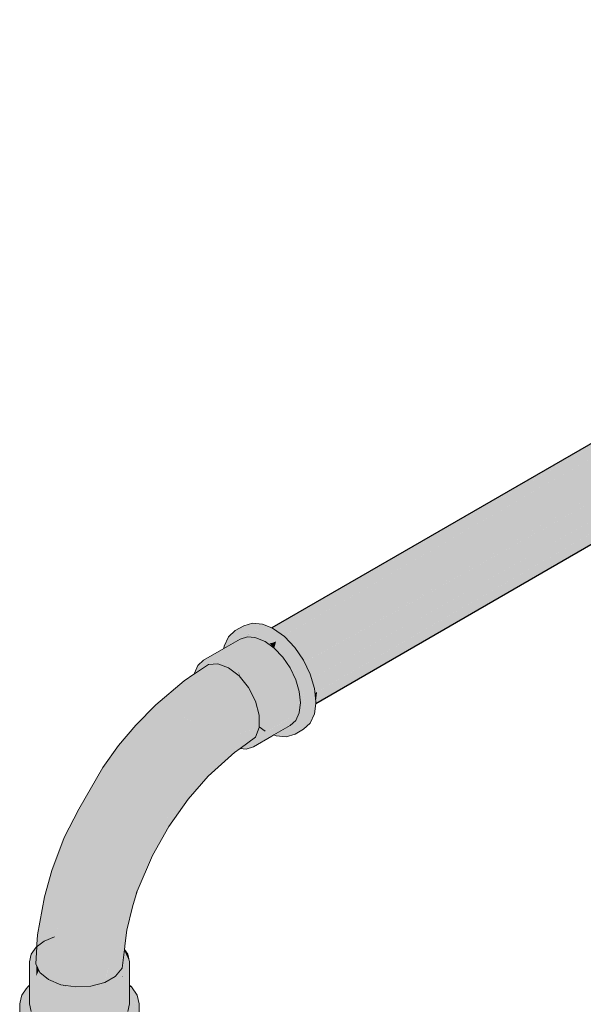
# Model space of a CAD drawing. Header units: millimetres. Extents: x 2 to 902, y -447 to 199.
# Tile 160 of 256: x 17.804 to 18.589, y 94.859 to 96.23. Entities that reach past the tile are written whole.
import ezdxf

# ---------------------------------------------------------------- set-up
doc = ezdxf.new("R2010")
doc.units = ezdxf.units.MM
doc.header["$MEASUREMENT"] = 0
doc.layers.add('AF-Condutos', color=4, linetype='Continuous', lineweight=25)
doc.layers.add('AF-Conexões', color=9, linetype='Continuous', lineweight=18)

msp = doc.modelspace()

# ---------------------------------------------------------------- hatches: boundary and pattern name
at = {"layer": 'AF-Condutos', "linetype": 'Continuous'}
for points in [[(18.1556, 95.3837), (18.155, 95.3834), (18.1575, 95.3823), (18.159, 95.3812), (18.1595, 95.3815), (19.6291, 96.2302)], [(19.5929, 96.1938), (19.6467, 96.2243), (19.6291, 96.2302), (19.595, 96.2104), (18.159, 95.3812), (18.1592, 95.3811)], [(19.6139, 96.226), (19.6084, 96.2228), (19.5984, 96.217), (19.5956, 96.2154), (19.5937, 96.2143), (18.1549, 95.3834), (18.1549, 95.3834), (19.5924, 96.2115), (19.594, 96.213), (19.5954, 96.2143), (19.594, 96.213), (19.5924, 96.2115), (18.1253, 95.3663), (19.5855, 96.2051), (19.591, 96.2082), (19.595, 96.2106), (19.6082, 96.2224), (19.595, 96.2106), (19.6075, 96.2208)], [(19.6467, 96.2243), (18.1575, 95.3643), (19.6643, 96.2098)], [(19.6467, 96.2243), (18.1592, 95.3811), (18.1713, 95.3723)], [(18.1717, 95.3723), (18.1728, 95.3712), (18.1867, 95.3565), (18.1902, 95.3585), (19.6643, 96.2098)], [(19.6643, 96.2098), (18.1751, 95.3498), (19.6789, 96.1892)], [(18.1897, 95.358), (18.1868, 95.3563), (18.1943, 95.3484), (18.1869, 95.3562), (18.1991, 95.3384), (18.2005, 95.3354), (18.201, 95.3357), (18.2044, 95.3377), (19.6789, 96.1892)], [(19.6789, 96.1892), (18.1897, 95.3292), (19.6879, 96.166)], [(19.6626, 96.1137), (19.6655, 96.1153), (19.6722, 96.1192), (19.6842, 96.1277), (19.6898, 96.1442), (19.6879, 96.166), (19.6338, 96.1347), (19.6279, 96.1313), (18.1987, 95.306), (19.6501, 96.1219), (19.6508, 96.1223), (19.6501, 96.1219), (18.2006, 95.2842), (19.6507, 96.1216), (19.6513, 96.122), (19.6507, 96.1216), (19.6531, 96.1206), (19.663, 96.1164), (19.6638, 96.1161), (19.664, 96.116), (19.6653, 96.1154), (19.664, 96.116), (19.6638, 96.1161), (19.663, 96.1164), (19.6531, 96.1206), (19.6507, 96.1216), (19.6395, 96.1152), (18.2006, 95.2842), (19.6525, 96.1096), (19.6613, 96.1146), (19.6526, 96.1096), (18.2164, 95.28), (19.6528, 96.1095), (19.6614, 96.1145), (19.6528, 96.1095), (18.2164, 95.28), (19.6543, 96.1089)], [(18.2112, 95.3132), (19.6879, 96.166), (18.2032, 95.3367), (18.2006, 95.3353), (18.2024, 95.3315), (18.2085, 95.3189), (18.2103, 95.3127)], [(18.2161, 95.2932), (19.6508, 96.1223), (18.2128, 95.3139), (18.2104, 95.3126), (18.2112, 95.3099), (18.2144, 95.2991), (18.2151, 95.2926)], [(19.6722, 96.1192), (18.2164, 95.28), (18.2162, 95.2783)], [(19.6613, 96.1146), (18.2181, 95.2942), (18.2164, 95.28)], [(18.1715, 95.3721), (18.1728, 95.3712), (18.1717, 95.3723)], [(18.2181, 95.2942), (18.2151, 95.2925), (18.2153, 95.2909), (18.2164, 95.2803)]]:
    msp.add_hatch(color=151, dxfattribs=at).paths.add_polyline_path(points)
at = {"layer": 'AF-Conexões', "linetype": 'Continuous'}
for points in [[(18.0885, 95.3548), (18.0901, 95.3557), (18.0944, 95.3582), (18.1109, 95.3678), (18.1172, 95.3697), (18.1211, 95.3709), (18.1188, 95.3711), (18.1211, 95.3709), (18.1218, 95.3708), (18.0943, 95.3484), (18.1314, 95.3699), (18.1336, 95.3695), (18.0943, 95.3484), (18.1494, 95.3616), (18.1495, 95.3615), (18.0868, 95.3415), (18.1502, 95.3611), (18.1511, 95.362), (18.1457, 95.3643), (18.1511, 95.362), (18.1502, 95.3611), (18.1421, 95.3104), (18.1517, 95.3599), (18.1461, 95.3089), (18.1585, 95.355), (18.152, 95.3616), (18.161, 95.3644), (18.1404, 95.3682), (18.1394, 95.369), (18.1404, 95.3682), (18.161, 95.3644), (18.1556, 95.3675), (18.1391, 95.3691), (18.1556, 95.3675), (18.1414, 95.3757), (18.1357, 95.3716), (18.133, 95.3697), (18.1357, 95.3716), (18.1351, 95.372), (18.1319, 95.3702), (18.1351, 95.372), (18.1357, 95.3716), (18.1414, 95.3757), (18.133, 95.3736), (18.1273, 95.3722), (18.133, 95.3736), (18.1324, 95.374), (18.133, 95.3736), (18.1414, 95.3757), (18.1398, 95.3766), (18.1322, 95.3742), (18.1267, 95.3724), (18.1264, 95.3725), (18.1267, 95.3724), (18.1322, 95.3742), (18.1398, 95.3766), (18.1321, 95.3743), (18.1398, 95.3766), (18.1306, 95.3754), (18.1398, 95.3766), (18.133, 95.3805), (18.1278, 95.3774), (18.1224, 95.3742), (18.1278, 95.3774), (18.133, 95.3805), (18.1277, 95.3774), (18.133, 95.3805), (18.1305, 95.382), (18.1265, 95.3783), (18.1223, 95.3743), (18.122, 95.3742), (18.1171, 95.3713), (18.1148, 95.3715), (18.1159, 95.3706), (18.1148, 95.3715), (18.101, 95.3729), (18.0967, 95.3634), (18.101, 95.3729), (18.1148, 95.3715), (18.1171, 95.3713), (18.122, 95.3742), (18.1305, 95.382), (18.1414, 95.3757), (18.161, 95.3644), (18.1457, 95.3755), (18.1431, 95.3766), (18.1529, 95.3822), (18.1431, 95.3766), (18.1457, 95.3755), (18.161, 95.3644), (18.1967, 95.3121), (18.2013, 95.2697), (18.2026, 95.2571), (18.2044, 95.2715), (18.2026, 95.2571), (18.1967, 95.2441), (18.1874, 95.2354), (18.1991, 95.2422), (18.2085, 95.2509), (18.2144, 95.2639), (18.2162, 95.2783), (18.2058, 95.2724), (18.2162, 95.2783), (18.2046, 95.2735), (18.2162, 95.2783), (18.2164, 95.2803), (18.2026, 95.2923), (18.2164, 95.2803), (18.2144, 95.2991), (18.2085, 95.3189), (18.1874, 95.3315), (18.1752, 95.3494), (18.1874, 95.3315), (18.2085, 95.3189), (18.1991, 95.3384), (18.1869, 95.3562), (18.1728, 95.3712), (18.1575, 95.3823), (18.1549, 95.3834), (18.1423, 95.3888), (18.1281, 95.3902), (18.1163, 95.3834), (18.1281, 95.3902), (18.1159, 95.3864), (18.1041, 95.3796), (18.0994, 95.373), (18.0915, 95.3618), (18.0888, 95.3579)], [(18.0883, 95.3534), (18.06, 95.3383), (18.0522, 95.3311), (18.0702, 95.3415), (18.1075, 95.3256), (18.1296, 95.2982), (18.1194, 95.3131), (18.1296, 95.2982), (18.144, 95.2497), (18.1375, 95.2717), (18.1296, 95.2982), (18.1375, 95.2649), (18.1296, 95.2982), (18.1354, 95.2697), (18.1375, 95.2621), (18.1375, 95.2598), (18.1409, 95.243), (18.1429, 95.2415), (18.1425, 95.2431), (18.1429, 95.2415), (18.143, 95.2413), (18.143, 95.2415), (18.1429, 95.2407), (18.1457, 95.2395), (18.1468, 95.239), (18.1457, 95.2395), (18.1429, 95.2407), (18.143, 95.2413), (18.1429, 95.2415), (18.1409, 95.243), (18.1395, 95.2499), (18.1375, 95.2598), (18.1375, 95.2487), (18.1375, 95.2455), (18.1377, 95.2454), (18.1375, 95.2455), (18.1375, 95.245), (18.1375, 95.2449), (18.1375, 95.245), (18.1375, 95.2447), (18.1372, 95.244), (18.1375, 95.2438), (18.1412, 95.2414), (18.1375, 95.2438), (18.1372, 95.244), (18.1375, 95.2435), (18.1372, 95.244), (18.1369, 95.2433), (18.1366, 95.2425), (18.1375, 95.243), (18.1366, 95.2425), (18.1375, 95.2427), (18.1379, 95.2428), (18.1375, 95.2427), (18.1366, 95.2425), (18.1375, 95.2416), (18.1366, 95.2425), (18.1358, 95.2404), (18.1341, 95.2361), (18.1374, 95.2251), (18.1375, 95.2252), (18.1375, 95.2393), (18.1375, 95.2252), (18.1423, 95.236), (18.1469, 95.2386), (18.1473, 95.2388), (18.1932, 95.2654), (18.1949, 95.2791), (18.1423, 95.2654), (18.1374, 95.2819), (18.1423, 95.2654), (18.1949, 95.2791), (18.1932, 95.2948), (18.1883, 95.3113), (18.1805, 95.3276), (18.1703, 95.3425), (18.1585, 95.355), (18.1457, 95.3643), (18.133, 95.3697), (18.087, 95.3432), (18.0821, 95.3403), (18.0865, 95.3385), (18.0948, 95.3349), (18.0821, 95.3403), (18.0881, 95.3518), (18.0821, 95.3403), (18.0872, 95.3443), (18.1211, 95.3709), (18.1109, 95.3678), (18.0885, 95.3548), (18.06, 95.3383)], [(18.1211, 95.3709), (18.0872, 95.3443), (18.0821, 95.3403), (18.133, 95.3697), (18.1314, 95.3699)], [(18.0888, 95.3579), (18.1041, 95.3796), (18.0947, 95.3709)], [(18.122, 95.3742), (18.1223, 95.3743), (18.1222, 95.3743)], [(18.1265, 95.3783), (18.1222, 95.3743), (18.1223, 95.3743)], [(18.152, 95.3616), (18.1584, 95.3551), (18.1585, 95.355), (18.1594, 95.3585), (18.161, 95.3644), (18.1523, 95.3615), (18.1522, 95.3617)], [(18.1564, 95.363), (18.1522, 95.3617), (18.1523, 95.3615), (18.1564, 95.3629), (18.161, 95.3644)], [(18.161, 95.3524), (18.1771, 95.2453), (18.1629, 95.3504), (18.1842, 95.2507), (18.1641, 95.3491), (18.1909, 95.2637), (18.1662, 95.3469), (18.1947, 95.2774), (18.1689, 95.344), (18.1653, 95.3499), (18.1634, 95.3527), (18.1653, 95.3499), (18.1689, 95.344), (18.1941, 95.2865), (18.1703, 95.3426), (18.1702, 95.3426), (18.161, 95.3644), (18.1683, 95.3454), (18.161, 95.3644), (18.1624, 95.3542), (18.161, 95.3562), (18.1624, 95.3542), (18.161, 95.3644), (18.1594, 95.3585), (18.1585, 95.355), (18.161, 95.236)], [(18.1983, 95.2475), (18.2026, 95.2571), (18.2016, 95.2668), (18.2013, 95.2697), (18.2008, 95.2695), (18.2013, 95.2697), (18.1992, 95.2886), (18.1978, 95.3024), (18.1985, 95.2902), (18.1978, 95.3024), (18.1967, 95.3121), (18.1904, 95.3213), (18.1815, 95.3344), (18.1673, 95.3552), (18.161, 95.3644), (18.1703, 95.3426), (18.1765, 95.336), (18.1801, 95.3322), (18.1708, 95.3479), (18.1842, 95.3254), (18.1801, 95.3322), (18.1765, 95.336), (18.1778, 95.3332), (18.1779, 95.3331), (18.1778, 95.3332), (18.1765, 95.336), (18.1704, 95.3424), (18.1703, 95.3426), (18.1706, 95.342), (18.1795, 95.3298), (18.1706, 95.342), (18.1941, 95.2865), (18.1873, 95.3134), (18.1805, 95.3276), (18.1873, 95.3134), (18.1882, 95.3116), (18.1856, 95.3201), (18.1852, 95.3218), (18.1856, 95.3201), (18.1882, 95.3116), (18.1883, 95.3113), (18.1858, 95.3199), (18.1883, 95.3113), (18.1932, 95.2948), (18.1924, 95.3029), (18.1915, 95.3116), (18.1913, 95.3134), (18.193, 95.3015), (18.1961, 95.2951), (18.1967, 95.2938), (18.1961, 95.2951), (18.193, 95.3015), (18.1915, 95.3114), (18.1913, 95.3134), (18.1915, 95.3116), (18.1924, 95.3029), (18.193, 95.3017), (18.1924, 95.3029), (18.1948, 95.2895), (18.1958, 95.2862), (18.1994, 95.2742), (18.1958, 95.2862), (18.1948, 95.2895), (18.1924, 95.3029), (18.1932, 95.2948), (18.1941, 95.2865), (18.1954, 95.2834), (18.1941, 95.2865), (18.1949, 95.2791), (18.1952, 95.2769), (18.2004, 95.2708), (18.2004, 95.2706), (18.2004, 95.2708), (18.1952, 95.2769), (18.1949, 95.2791), (18.1947, 95.2774), (18.1936, 95.268), (18.1932, 95.2654), (18.1957, 95.2714), (18.1966, 95.2727), (18.1952, 95.2761), (18.1984, 95.2681), (18.1963, 95.2664), (18.1963, 95.266), (18.1963, 95.2664), (18.1984, 95.2681), (18.1966, 95.2727), (18.1962, 95.2668), (18.193, 95.2637), (18.1929, 95.2626), (18.1969, 95.2603), (18.1929, 95.2626), (18.1927, 95.2611), (18.197, 95.2593), (18.1972, 95.2579), (18.197, 95.2593), (18.1927, 95.2611), (18.1929, 95.2626), (18.193, 95.2637), (18.1962, 95.2668), (18.1966, 95.2727), (18.1958, 95.2709), (18.1932, 95.2651), (18.1958, 95.271), (18.1966, 95.2727), (18.1957, 95.2714), (18.1932, 95.2654), (18.1931, 95.265), (18.1922, 95.263), (18.1915, 95.2616), (18.1924, 95.2586), (18.1967, 95.2441)], [(18.0473, 95.3202), (18.0472, 95.3193), (18.0476, 95.3195), (18.0543, 95.324), (18.0553, 95.3247), (18.1075, 95.2159), (18.0719, 95.3357), (18.0716, 95.3367), (18.0702, 95.3415), (18.0657, 95.3389), (18.0522, 95.3311)], [(18.0948, 95.328), (18.1013, 95.3268), (18.1075, 95.3256), (18.1012, 95.3269), (18.1075, 95.3256), (18.0995, 95.329), (18.0873, 95.3342), (18.0943, 95.3284), (18.0873, 95.3342), (18.0863, 95.3346), (18.0869, 95.3342), (18.0893, 95.3323), (18.0869, 95.3342), (18.0863, 95.3346), (18.0702, 95.3415), (18.0716, 95.3367), (18.0728, 95.3329), (18.08, 95.3336), (18.0932, 95.3286), (18.1075, 95.2159), (18.1075, 95.3181), (18.1096, 95.3165), (18.1106, 95.3152), (18.1105, 95.3158), (18.1075, 95.3256), (18.1075, 95.319), (18.1075, 95.3233), (18.1027, 95.3251), (18.1075, 95.3233), (18.1075, 95.3256), (18.1013, 95.3268)], [(18.1765, 95.336), (18.1703, 95.3425), (18.1704, 95.3424)], [(18.0472, 95.3193), (18.0467, 95.319), (18.033, 95.3099), (17.9934, 95.2764), (17.9657, 95.2481), (17.9418, 95.2196), (17.9197, 95.189), (17.8866, 95.1311), (17.915, 95.1785), (17.8866, 95.1311), (17.8661, 95.0914), (17.8489, 95.0456), (17.8384, 95.009), (17.8289, 94.9563), (17.828, 94.9426), (17.8279, 94.9398), (17.8278, 94.9393), (17.8264, 94.9156), (17.8316, 94.9422), (17.8297, 94.9424), (17.8307, 94.9438), (17.8297, 94.9424), (17.8316, 94.9422), (17.8321, 94.9444), (17.8318, 94.9453), (17.8321, 94.9444), (17.8324, 94.9462), (17.8321, 94.9444), (17.8316, 94.9422), (17.8264, 94.9156), (17.8319, 94.9038), (17.8321, 94.9425), (17.8319, 94.9038), (17.8331, 94.9433), (17.8331, 94.9449), (17.8332, 94.9472), (17.8333, 94.9506), (17.8401, 94.9995), (17.8547, 95.0557), (17.8401, 94.9995), (17.8333, 94.9506), (17.8486, 94.9967), (17.8585, 95.0406), (17.872, 95.0852), (17.896, 95.126), (17.9184, 95.1677), (17.941, 95.2095), (17.9748, 95.2546), (17.941, 95.2095), (17.9741, 95.2427), (18.0016, 95.2783), (17.9741, 95.2427), (17.941, 95.2095), (17.9184, 95.1677), (17.896, 95.126), (17.872, 95.0852), (17.8585, 95.0406), (17.8486, 94.9967), (17.8333, 94.9506), (17.8331, 94.9449), (17.8331, 94.9433), (17.8341, 94.944), (17.8368, 94.9461), (17.8365, 94.9464), (17.8368, 94.9461), (17.8381, 94.9471), (17.8444, 94.9518), (17.8381, 94.9471), (17.8368, 94.9461), (17.8341, 94.944), (17.8331, 94.9433), (17.8469, 94.9328), (17.8502, 94.9525), (17.851, 94.9568), (17.8502, 94.9525), (17.87, 94.9294), (17.86, 94.9568), (17.858, 94.9621), (17.8538, 94.9736), (17.8647, 95.0154), (17.8794, 95.0575), (17.8977, 95.0992), (17.9192, 95.1399), (17.9437, 95.1789), (17.9707, 95.2156), (17.9998, 95.2493), (17.9707, 95.2156), (17.9437, 95.1789), (17.9192, 95.1399), (17.8977, 95.0992), (17.8794, 95.0575), (17.8647, 95.0154), (17.8538, 94.9736), (17.87, 94.9294), (17.8693, 94.9848), (17.8878, 95.0235), (17.8988, 95.0706), (17.8878, 95.0235), (17.8693, 94.9848), (17.87, 94.9294), (17.8502, 94.9525), (17.8469, 94.9328), (17.8331, 94.9433), (17.8319, 94.9038), (17.8441, 94.8937), (17.8427, 94.8949), (17.835, 94.9012), (17.8298, 94.8995), (17.8333, 94.9007), (17.835, 94.9012), (17.8339, 94.9022), (17.8319, 94.9038), (17.8307, 94.9064), (17.8302, 94.9052), (17.8279, 94.9003), (17.8271, 94.8986), (17.8392, 94.8957), (17.8271, 94.8986), (17.8427, 94.8896), (17.8526, 94.8839), (17.8468, 94.889), (17.8526, 94.8839), (17.8482, 94.8887), (17.8435, 94.894), (17.8482, 94.8887), (17.8504, 94.8884), (17.8482, 94.8887), (17.8526, 94.8839), (17.8564, 94.8836), (17.8506, 94.8884), (17.8564, 94.8836), (17.8675, 94.8828), (17.8703, 94.8829), (17.8675, 94.8828), (17.8721, 94.8824), (17.8708, 94.8829), (17.8615, 94.8867), (17.8821, 94.8835), (17.9033, 94.8846), (17.8914, 94.9333), (17.8847, 94.9738), (17.8914, 94.9333), (17.9033, 94.8846), (17.9225, 94.8898), (17.9121, 94.9278), (17.9073, 94.9644), (17.9017, 95.0052), (17.9139, 95.0608), (17.9248, 95.1093), (17.9461, 95.1516), (17.9248, 95.1093), (17.9139, 95.0608), (17.9017, 95.0052), (17.9073, 94.9644), (17.9121, 94.9278), (17.9225, 94.8898), (17.93, 94.9199), (17.9376, 94.8985), (17.9466, 94.9096), (17.944, 94.9388), (17.9324, 94.9543), (17.921, 95.004), (17.9318, 95.0567), (17.9418, 95.0936), (17.9703, 95.138), (17.9799, 95.1868), (18.0027, 95.226), (17.9799, 95.1868), (17.9703, 95.138), (17.9418, 95.0936), (17.9318, 95.0567), (17.921, 95.004), (17.9324, 94.9543), (17.944, 94.9388), (17.9484, 94.9502), (17.9533, 94.9627), (17.9532, 94.9668), (17.9526, 94.9817), (17.9456, 95.0029), (17.9396, 95.0343), (17.9456, 95.0029), (17.9525, 94.982), (17.9526, 94.9817), (17.9529, 94.9827), (17.9526, 94.9817), (17.9654, 95.0117), (17.9654, 95.0119), (17.955, 94.9876), (17.9654, 95.0119), (17.9665, 95.0165), (17.9612, 95.0158), (17.9681, 95.0468), (17.9539, 95.0715), (17.9681, 95.0468), (17.9814, 95.0829), (17.9816, 95.108), (17.9814, 95.0829), (17.9681, 95.0468), (17.9612, 95.0158), (17.9674, 95.0167), (17.9888, 95.0665), (18.0118, 95.1071), (17.9952, 95.0877), (18.0235, 95.1278), (18.0256, 95.1307), (18.0249, 95.1302), (18.0037, 95.1157), (18.0056, 95.1499), (18.0132, 95.1811), (18.0147, 95.2081), (18.0132, 95.1811), (18.0056, 95.1499), (18.0037, 95.1157), (18.0256, 95.1307), (17.9952, 95.0877), (18.0118, 95.1071), (18.0384, 95.1449), (18.05, 95.1636), (18.0363, 95.1608), (18.0357, 95.1813), (18.0363, 95.1608), (18.05, 95.1636), (18.0384, 95.1449), (18.0664, 95.1768), (18.0728, 95.1927), (18.0707, 95.2123), (18.0431, 95.2102), (18.0707, 95.2123), (18.0728, 95.1927), (18.0664, 95.1768), (18.0988, 95.2064), (18.1078, 95.2204), (18.1323, 95.2314), (18.1375, 95.2447), (18.1066, 95.2352), (18.1375, 95.2621), (18.0905, 95.2465), (18.061, 95.2409), (18.0905, 95.2465), (18.1375, 95.2621), (18.1323, 95.2814), (18.0952, 95.2741), (18.077, 95.2878), (18.0454, 95.2531), (18.0283, 95.2607), (18.0394, 95.2558), (18.0409, 95.2677), (18.0394, 95.2558), (18.0454, 95.2531), (18.077, 95.2878), (18.0426, 95.2818), (18.077, 95.2878), (18.0623, 95.306), (18.0437, 95.2906), (18.0305, 95.2797), (18.0404, 95.3092), (18.0349, 95.2927), (18.0305, 95.2797), (18.0437, 95.2906), (18.0458, 95.3084), (18.0422, 95.3089), (18.0458, 95.3084), (18.0464, 95.3129), (18.043, 95.3108), (18.0435, 95.3119), (18.0462, 95.3179), (18.0435, 95.3119), (18.043, 95.3108), (18.0464, 95.3129), (18.0466, 95.3146), (18.0464, 95.3129), (18.0458, 95.3084), (18.0437, 95.2906), (18.0623, 95.306), (18.077, 95.2878), (18.0952, 95.2741), (18.1323, 95.2814), (18.1226, 95.3003), (18.1096, 95.3165), (18.0948, 95.328), (18.08, 95.3336), (18.067, 95.3324)], [(18.1075, 95.3256), (18.1106, 95.3152), (18.1116, 95.3139)], [(18.1354, 95.2697), (18.1335, 95.279), (18.1296, 95.2982), (18.1308, 95.2871), (18.1304, 95.2906), (18.1296, 95.2916), (18.1304, 95.2906), (18.1296, 95.2982), (18.127, 95.3015), (18.1282, 95.2934), (18.127, 95.3015), (18.1133, 95.3184), (18.1075, 95.3256), (18.1181, 95.3091), (18.1075, 95.3256), (18.1116, 95.3139), (18.1226, 95.3003), (18.129, 95.2879), (18.1311, 95.2836), (18.1321, 95.2819), (18.1323, 95.2814)], [(18.1375, 95.2455), (18.1375, 95.2621), (18.1271, 95.2531), (18.1228, 95.2493), (18.1066, 95.2352), (18.1351, 95.244), (18.1375, 95.2447)], [(18.1565, 95.2349), (18.1539, 95.2336), (18.1374, 95.2251), (18.1144, 95.218), (18.1121, 95.2163), (18.1111, 95.2155), (18.1194, 95.2147), (18.1296, 95.2179), (18.1552, 95.2326), (18.158, 95.2343), (18.1805, 95.2473), (18.1883, 95.2545), (18.1931, 95.265), (18.1473, 95.2388), (18.1469, 95.2386), (18.1471, 95.2385), (18.1476, 95.2387), (18.1482, 95.2385), (18.1476, 95.2387), (18.1471, 95.2385), (18.1469, 95.2386), (18.1423, 95.236), (18.1439, 95.2366), (18.1476, 95.2381), (18.1483, 95.2384), (18.1476, 95.2381), (18.1531, 95.2342), (18.1553, 95.2354), (18.1563, 95.235), (18.1553, 95.2354), (18.1531, 95.2342), (18.1476, 95.2381), (18.1423, 95.236), (18.1374, 95.2251), (18.1539, 95.2336)], [(18.1469, 95.2386), (18.1931, 95.265), (18.1932, 95.2654)], [(18.161, 95.233), (18.1656, 95.2334), (18.1793, 95.2347), (18.1874, 95.2354), (18.183, 95.2429), (18.1874, 95.2354), (18.1899, 95.2377), (18.1967, 95.2441), (18.1908, 95.2456), (18.1967, 95.2441), (18.1925, 95.2584), (18.1924, 95.2583), (18.1913, 95.2497), (18.191, 95.2471), (18.1913, 95.2497), (18.1924, 95.2583), (18.1878, 95.2534), (18.1861, 95.2497), (18.1878, 95.2534), (18.1924, 95.2583), (18.1925, 95.2584), (18.1924, 95.2584), (18.1924, 95.2586), (18.1915, 95.2616), (18.1901, 95.2585), (18.1883, 95.2545), (18.1875, 95.2537), (18.1842, 95.2507), (18.185, 95.2471), (18.1845, 95.2496), (18.1842, 95.2507), (18.1805, 95.2473), (18.1771, 95.2453), (18.161, 95.236), (18.1584, 95.2345), (18.158, 95.2343)], [(18.1925, 95.2584), (18.1924, 95.2586), (18.1924, 95.2584)], [(18.1375, 95.2455), (18.1457, 95.2395), (18.1584, 95.2345)], [(18.1102, 95.2168), (18.1078, 95.2204), (18.1051, 95.2161), (18.1004, 95.2088), (18.102, 95.2093), (18.1035, 95.2107), (18.109, 95.2157), (18.1035, 95.2107), (18.102, 95.2093), (18.1033, 95.2097), (18.1111, 95.2155), (18.1323, 95.2314), (18.1202, 95.226), (18.1078, 95.2204)], [(18.1289, 95.2225), (18.1374, 95.2251), (18.135, 95.2333), (18.1341, 95.2361), (18.1075, 95.2159), (18.1323, 95.2314), (18.1144, 95.218)], [(18.1874, 95.2354), (18.161, 95.233), (18.1752, 95.2316)], [(18.0988, 95.2064), (18.1033, 95.2097), (18.1004, 95.2088)], [(17.9533, 94.9627), (17.9613, 94.995), (17.9674, 95.0167), (17.9526, 94.9817)], [(17.9674, 95.0167), (17.9665, 95.0165), (17.9654, 95.0117)], [(17.9533, 94.9627), (17.9492, 94.9522), (17.951, 94.9444)], [(17.8271, 94.9388), (17.8525, 94.9535), (17.8381, 94.9471)], [(17.9466, 94.9096), (17.9499, 94.9356), (17.951, 94.9444), (17.95, 94.9489), (17.9494, 94.9468), (17.95, 94.9489), (17.9492, 94.9522), (17.9487, 94.9438), (17.9492, 94.9522), (17.9453, 94.942), (17.9475, 94.9389), (17.9483, 94.9377), (17.9475, 94.9389), (17.9453, 94.942), (17.9457, 94.9314), (17.9453, 94.942), (17.944, 94.9388), (17.9449, 94.9283)], [(17.8191, 94.8868), (17.819, 94.8892), (17.8178, 94.9187), (17.8178, 94.8875), (17.8178, 94.8858), (17.8178, 94.8599), (17.8201, 94.8495), (17.8262, 94.8922), (17.8271, 94.8986), (17.8264, 94.8995), (17.8244, 94.8968), (17.8201, 94.8908), (17.8201, 94.8876), (17.8201, 94.8908), (17.8244, 94.8968), (17.8264, 94.8995), (17.8201, 94.9083), (17.8192, 94.8895), (17.8201, 94.9083), (17.8271, 94.8986), (17.8201, 94.9291), (17.8178, 94.9187), (17.819, 94.8892)], [(17.8271, 94.9388), (17.8201, 94.9291), (17.8257, 94.9045), (17.8271, 94.8986), (17.8271, 94.9269), (17.8276, 94.9346), (17.8278, 94.9392)], [(17.9558, 94.9211), (17.9497, 94.9342), (17.9466, 94.9101), (17.9466, 94.9096), (17.9414, 94.9032), (17.9464, 94.9082), (17.9569, 94.9187)], [(17.9499, 94.9356), (17.9497, 94.9342), (17.9569, 94.9187), (17.9545, 94.9291)], [(17.9595, 94.8839), (17.9569, 94.8829), (17.9569, 94.8828), (17.9569, 94.8804), (17.9569, 94.8784), (17.9569, 94.8727), (17.9569, 94.8599), (17.9545, 94.8495), (17.9526, 94.8467), (17.9522, 94.8433), (17.9526, 94.8467), (17.9504, 94.8437), (17.9499, 94.8431), (17.9478, 94.8401), (17.9478, 94.84), (17.9496, 94.8413), (17.9478, 94.84), (17.9487, 94.8369), (17.9488, 94.8369), (17.9499, 94.8415), (17.9512, 94.8425), (17.9499, 94.8415), (17.9488, 94.8369), (17.9487, 94.8369), (17.9478, 94.84), (17.9478, 94.8401), (17.9545, 94.8495), (17.9569, 94.8599), (17.9569, 94.8859), (17.9569, 94.8892), (17.9569, 94.9187), (17.9559, 94.8896), (17.9569, 94.9187), (17.9416, 94.8974), (17.9389, 94.8992), (17.9385, 94.8995), (17.9388, 94.8991), (17.9385, 94.8995), (17.938, 94.899), (17.938, 94.8987), (17.9382, 94.8988), (17.938, 94.8987), (17.9408, 94.8963), (17.938, 94.8987), (17.938, 94.899), (17.9376, 94.8985), (17.9367, 94.9011), (17.93, 94.9199), (17.9271, 94.9082), (17.9258, 94.9029), (17.9225, 94.8898), (17.9369, 94.898), (17.9371, 94.8979), (17.9378, 94.8976), (17.9371, 94.8979), (17.9369, 94.898), (17.9364, 94.8978), (17.9354, 94.8972), (17.9365, 94.8971), (17.9354, 94.8972), (17.9257, 94.8916), (17.9221, 94.8839), (17.9279, 94.8865), (17.9365, 94.8903), (17.942, 94.8958), (17.9427, 94.8965), (17.942, 94.8958), (17.9365, 94.8903), (17.9431, 94.8953), (17.9365, 94.8903), (17.9221, 94.8839), (17.9053, 94.8799), (17.8526, 94.8839), (17.8271, 94.8986), (17.8382, 94.8903), (17.8309, 94.8957), (17.8271, 94.8986), (17.8271, 94.8929), (17.8271, 94.8986), (17.827, 94.8928), (17.8262, 94.8411), (17.8271, 94.8398), (17.8382, 94.8315), (17.8526, 94.8251), (17.8693, 94.8799), (17.8873, 94.8785), (17.8693, 94.8799), (17.8526, 94.8251), (17.8693, 94.8211), (17.8873, 94.8197), (17.8743, 94.8207), (17.873, 94.8208), (17.8628, 94.8206), (17.8746, 94.8188), (17.8873, 94.8168), (17.8966, 94.819), (17.9053, 94.8211), (17.9221, 94.8251), (17.9365, 94.8315), (17.9476, 94.8398), (17.9476, 94.8929), (17.9467, 94.8935), (17.9437, 94.895), (17.9467, 94.8935), (17.9462, 94.8939), (17.9438, 94.8957), (17.9462, 94.8939), (17.9467, 94.8935), (17.9468, 94.8937), (17.9467, 94.8935), (17.9476, 94.8929), (17.9476, 94.8398), (17.9478, 94.8927), (17.9478, 94.8932), (17.9476, 94.8986), (17.9476, 94.8933), (17.9476, 94.8986), (17.9545, 94.9083), (17.9556, 94.8897), (17.9558, 94.8867), (17.9556, 94.8897), (17.9545, 94.8902), (17.9545, 94.8876), (17.9526, 94.8891), (17.9545, 94.8876), (17.9545, 94.8902), (17.9528, 94.891), (17.9545, 94.8902), (17.9556, 94.8897), (17.9545, 94.9083), (17.9528, 94.891), (17.9545, 94.9083), (17.9478, 94.8989), (17.9514, 94.8916), (17.9526, 94.8891), (17.9514, 94.8916), (17.9478, 94.8989), (17.9478, 94.8932), (17.9478, 94.8927), (17.9478, 94.8421), (17.9478, 94.8927), (17.9476, 94.8398), (17.9474, 94.8397), (17.9365, 94.8315), (17.9348, 94.8307), (17.9344, 94.8299), (17.929, 94.8182), (17.9427, 94.8342), (17.9439, 94.8347), (17.944, 94.8348), (17.9477, 94.8364), (17.944, 94.8348), (17.9439, 94.8347), (17.9427, 94.8342), (17.929, 94.8182), (17.9357, 94.8233), (17.9478, 94.8324), (17.9478, 94.8365), (17.9478, 94.8324), (17.9494, 94.8372), (17.9512, 94.838), (17.9516, 94.8382), (17.9512, 94.838), (17.9494, 94.8372), (17.9478, 94.8324), (17.9512, 94.835), (17.952, 94.8383), (17.9533, 94.8441), (17.952, 94.8383), (17.9562, 94.8402), (17.9566, 94.8404), (17.9554, 94.8457), (17.9566, 94.8404), (17.9562, 94.8402), (17.952, 94.8383), (17.9512, 94.835), (17.9569, 94.8393), (17.9569, 94.8405), (17.9569, 94.8469), (17.9569, 94.8528), (17.9569, 94.8469), (17.9569, 94.8405), (17.9569, 94.8393), (17.957, 94.8405), (17.9569, 94.8393), (17.9609, 94.8423), (17.9574, 94.8472), (17.9609, 94.8423), (17.9678, 94.8475), (17.9624, 94.851), (17.9577, 94.854), (17.9624, 94.851), (17.9678, 94.8475), (17.9651, 94.853), (17.9619, 94.8597), (17.9585, 94.8668), (17.9619, 94.8597), (17.9651, 94.853), (17.9678, 94.8475), (17.9663, 94.8539), (17.9642, 94.863), (17.9609, 94.8775)], [(17.8271, 94.8986), (17.8307, 94.9064), (17.8271, 94.9142)], [(17.9414, 94.9032), (17.9386, 94.8997), (17.9385, 94.8995), (17.9389, 94.8992), (17.939, 94.8993), (17.9389, 94.8992), (17.9416, 94.8974), (17.9458, 94.9032), (17.9569, 94.9187)], [(17.9223, 94.8896), (17.9228, 94.9043), (17.9053, 94.8799), (17.9055, 94.8799), (17.9221, 94.8839), (17.9252, 94.8905), (17.9257, 94.8916), (17.9231, 94.8901), (17.9231, 94.8899), (17.9231, 94.8901), (17.9225, 94.8898)], [(17.8201, 94.8495), (17.8262, 94.8411), (17.8271, 94.8986), (17.8262, 94.8922)], [(17.8427, 94.8949), (17.8708, 94.8829), (17.8721, 94.8824), (17.9053, 94.8799), (17.8888, 94.8838)], [(17.8708, 94.8829), (17.8623, 94.8866), (17.8615, 94.8867), (17.8708, 94.8829), (17.8721, 94.8824)], [(17.91, 94.8864), (17.9033, 94.8846), (17.8888, 94.8838), (17.895, 94.8824), (17.9053, 94.8799), (17.9089, 94.8849)], [(17.9223, 94.8896), (17.9225, 94.8898), (17.9223, 94.8897)], [(17.9478, 94.8932), (17.9478, 94.8989), (17.9476, 94.8986)], [(17.8178, 94.8858), (17.8152, 94.8839), (17.813, 94.8808), (17.8069, 94.8723), (17.8061, 94.869), (17.8041, 94.8599), (17.8076, 94.867), (17.8041, 94.8599), (17.8041, 94.8463), (17.8069, 94.8338), (17.8069, 94.8474), (17.8069, 94.8338), (17.8152, 94.8222), (17.8262, 94.814), (17.8262, 94.8253), (17.8262, 94.814), (17.8285, 94.8123), (17.8457, 94.8046), (17.8658, 94.7998), (17.8873, 94.8118), (17.8658, 94.8134), (17.8873, 94.8118), (17.8457, 94.8182), (17.8873, 94.8118), (17.8658, 94.7998), (17.8873, 94.7982), (17.9089, 94.7998), (17.929, 94.8046), (17.9462, 94.8123), (17.9478, 94.8135), (17.9478, 94.8151), (17.9478, 94.8135), (17.9595, 94.8223), (17.9595, 94.8359), (17.9478, 94.8271), (17.9595, 94.8359), (17.9595, 94.8223), (17.9678, 94.8339), (17.9706, 94.8463), (17.9706, 94.8599), (17.9678, 94.8723), (17.9595, 94.8839), (17.9678, 94.8475), (17.9478, 94.8275), (17.9462, 94.8259), (17.9478, 94.8275), (17.9678, 94.8475), (17.9478, 94.8324), (17.929, 94.8182), (17.9089, 94.8134), (17.8285, 94.8259), (17.8335, 94.8297), (17.8368, 94.8321), (17.832, 94.83), (17.8262, 94.8276), (17.8152, 94.8358), (17.8084, 94.8659), (17.8134, 94.8789), (17.8084, 94.8659), (17.8152, 94.8358), (17.8178, 94.847), (17.8171, 94.8537), (17.8148, 94.8569), (17.8171, 94.8537), (17.8144, 94.8744), (17.8171, 94.8537), (17.8178, 94.847), (17.8188, 94.8514), (17.8178, 94.8528), (17.8188, 94.8514), (17.8177, 94.8468), (17.8209, 94.8444), (17.8177, 94.8468), (17.8164, 94.8411), (17.8152, 94.8358), (17.8209, 94.8391), (17.8223, 94.8399), (17.8214, 94.8441), (17.8223, 94.8399), (17.8226, 94.8432), (17.8223, 94.8399), (17.8249, 94.8414), (17.8256, 94.8418), (17.8228, 94.8457), (17.8201, 94.8495), (17.8192, 94.8535), (17.8178, 94.8599), (17.8178, 94.879), (17.8178, 94.8832)], [(17.9033, 94.8846), (17.8989, 94.8834), (17.8262, 94.8395), (17.8482, 94.8468), (17.8499, 94.8478), (17.9124, 94.885)], [(17.916, 94.8236), (17.9569, 94.8828), (17.8535, 94.8247)], [(17.9595, 94.8839), (17.9569, 94.8859), (17.9569, 94.8854), (17.9569, 94.8831), (17.9569, 94.8829)]]:
    msp.add_hatch(color=161, dxfattribs=at).paths.add_polyline_path(points)

# ---------------------------------------------------------------- linework, layer by layer
at = {"layer": 'AF-Condutos'}
for p, q in [((19.5937, 96.2143), (18.1549, 95.3834)), ((18.2162, 95.2783), (19.6722, 96.1192))]:
    msp.add_line(p, q, dxfattribs=at)
at = {"layer": 'AF-Conexões'}
for p, q in [((18.1159, 95.3864), (18.1041, 95.3796)), ((18.1281, 95.3902), (18.1159, 95.3864)), ((18.1423, 95.3888), (18.1281, 95.3902)), ((18.1549, 95.3834), (18.1423, 95.3888)), ((18.1575, 95.3823), (18.1549, 95.3834)), ((18.1728, 95.3712), (18.1575, 95.3823)), ((18.1109, 95.3678), (18.0885, 95.3548)), ((18.0947, 95.3709), (18.0888, 95.3579)), ((18.1041, 95.3796), (18.0947, 95.3709)), ((18.1211, 95.3709), (18.1109, 95.3678)), ((18.1314, 95.3699), (18.1211, 95.3709)), ((18.133, 95.3697), (18.1314, 95.3699)), ((18.1457, 95.3643), (18.133, 95.3697)), ((18.1869, 95.3562), (18.1728, 95.3712)), ((18.0885, 95.3548), (18.06, 95.3383)), ((18.0888, 95.3579), (18.0885, 95.3548)), ((18.1585, 95.355), (18.1457, 95.3643)), ((18.1703, 95.3425), (18.1585, 95.355)), ((18.1991, 95.3384), (18.1869, 95.3562)), ((18.1805, 95.3276), (18.1703, 95.3425)), ((18.067, 95.3324), (18.0472, 95.3193)), ((18.0522, 95.3311), (18.0473, 95.3202)), ((18.06, 95.3383), (18.0522, 95.3311)), ((18.08, 95.3336), (18.067, 95.3324)), ((18.0948, 95.328), (18.08, 95.3336)), ((18.1096, 95.3165), (18.0948, 95.328)), ((18.1883, 95.3113), (18.1805, 95.3276)), ((18.2085, 95.3189), (18.1991, 95.3384)), ((18.0467, 95.319), (18.033, 95.3099)), ((18.0472, 95.3193), (18.0467, 95.319)), ((18.0473, 95.3202), (18.0472, 95.3193)), ((18.1226, 95.3003), (18.1096, 95.3165)), ((18.1932, 95.2948), (18.1883, 95.3113)), ((18.2144, 95.2991), (18.2085, 95.3189)), ((18.033, 95.3099), (17.9934, 95.2764)), ((18.1323, 95.2814), (18.1226, 95.3003)), ((18.2164, 95.2803), (18.2144, 95.2991)), ((18.1949, 95.2791), (18.1932, 95.2948)), ((17.9934, 95.2764), (17.9657, 95.2481)), ((18.1375, 95.2621), (18.1323, 95.2814)), ((18.1932, 95.2654), (18.1949, 95.2791)), ((18.2144, 95.2639), (18.2162, 95.2783)), ((18.2162, 95.2783), (18.2164, 95.2803)), ((18.1375, 95.2455), (18.1375, 95.2621)), ((18.1883, 95.2545), (18.1931, 95.265)), ((18.1931, 95.265), (18.1932, 95.2654)), ((18.2085, 95.2509), (18.2144, 95.2639)), ((17.9657, 95.2481), (17.9418, 95.2196)), ((18.1323, 95.2314), (18.1375, 95.2447)), ((18.1375, 95.2447), (18.1375, 95.2455)), ((18.1375, 95.2455), (18.1457, 95.2395)), ((18.158, 95.2343), (18.1805, 95.2473)), ((18.1805, 95.2473), (18.1883, 95.2545)), ((18.1991, 95.2422), (18.2085, 95.2509)), ((18.1111, 95.2155), (18.1323, 95.2314)), ((18.1296, 95.2179), (18.1552, 95.2326)), ((18.1552, 95.2326), (18.158, 95.2343)), ((18.158, 95.2343), (18.161, 95.233)), ((18.161, 95.233), (18.1752, 95.2316)), ((18.1752, 95.2316), (18.1874, 95.2354)), ((18.1874, 95.2354), (18.1991, 95.2422)), ((17.9418, 95.2196), (17.9197, 95.189)), ((18.1033, 95.2097), (18.1111, 95.2155)), ((18.1111, 95.2155), (18.1194, 95.2147)), ((18.1194, 95.2147), (18.1296, 95.2179)), ((18.0664, 95.1768), (18.0988, 95.2064)), ((18.0988, 95.2064), (18.1033, 95.2097)), ((17.9197, 95.189), (17.8866, 95.1311)), ((18.0384, 95.1449), (18.0664, 95.1768)), ((18.0118, 95.1071), (18.0384, 95.1449)), ((17.8866, 95.1311), (17.8661, 95.0914)), ((17.9888, 95.0665), (18.0118, 95.1071)), ((17.8661, 95.0914), (17.8489, 95.0456)), ((17.9674, 95.0167), (17.9888, 95.0665)), ((17.8489, 95.0456), (17.8384, 95.009)), ((17.9613, 94.995), (17.9674, 95.0167)), ((17.8384, 95.009), (17.8289, 94.9563)), ((17.9533, 94.9627), (17.9613, 94.995)), ((17.8289, 94.9563), (17.828, 94.9426)), ((17.951, 94.9444), (17.9533, 94.9627)), ((17.8381, 94.9471), (17.8271, 94.9388)), ((17.828, 94.9426), (17.8279, 94.9398)), ((17.8525, 94.9535), (17.8381, 94.9471)), ((17.9499, 94.9356), (17.951, 94.9444)), ((17.8201, 94.9291), (17.8178, 94.9187)), ((17.8271, 94.9388), (17.8201, 94.9291)), ((17.8278, 94.9393), (17.8264, 94.9156)), ((17.8279, 94.9398), (17.8278, 94.9393)), ((17.9466, 94.9096), (17.9499, 94.9356)), ((17.9545, 94.9291), (17.9499, 94.9356)), ((17.9569, 94.9187), (17.9545, 94.9291)), ((17.8178, 94.9187), (17.8178, 94.8875)), ((17.8264, 94.9156), (17.8319, 94.9038)), ((17.9569, 94.8892), (17.9569, 94.9187)), ((17.8319, 94.9038), (17.8441, 94.8937)), ((17.9376, 94.8985), (17.9466, 94.9096)), ((17.8178, 94.8875), (17.8178, 94.8858)), ((17.8441, 94.8937), (17.8615, 94.8867)), ((17.8615, 94.8867), (17.8821, 94.8835)), ((17.9033, 94.8846), (17.9225, 94.8898)), ((17.9225, 94.8898), (17.9369, 94.898)), ((17.9369, 94.898), (17.9376, 94.8985)), ((17.9569, 94.8859), (17.9569, 94.8892)), ((17.813, 94.8808), (17.8069, 94.8723)), ((17.8152, 94.8839), (17.813, 94.8808)), ((17.8178, 94.8858), (17.8152, 94.8839)), ((17.8178, 94.8858), (17.8178, 94.8599)), ((17.8821, 94.8835), (17.9033, 94.8846)), ((17.9569, 94.8599), (17.9569, 94.8859)), ((17.9595, 94.8839), (17.9569, 94.8859)), ((17.9678, 94.8723), (17.9595, 94.8839)), ((17.8061, 94.869), (17.8041, 94.8599)), ((17.8041, 94.8599), (17.8041, 94.8463)), ((17.8069, 94.8723), (17.8061, 94.869)), ((17.8178, 94.8599), (17.8201, 94.8495)), ((17.9545, 94.8495), (17.9569, 94.8599)), ((17.9706, 94.8599), (17.9678, 94.8723)), ((17.9706, 94.8463), (17.9706, 94.8599))]:
    msp.add_line(p, q, dxfattribs=at)

doc.saveas('drawing.dxf')
